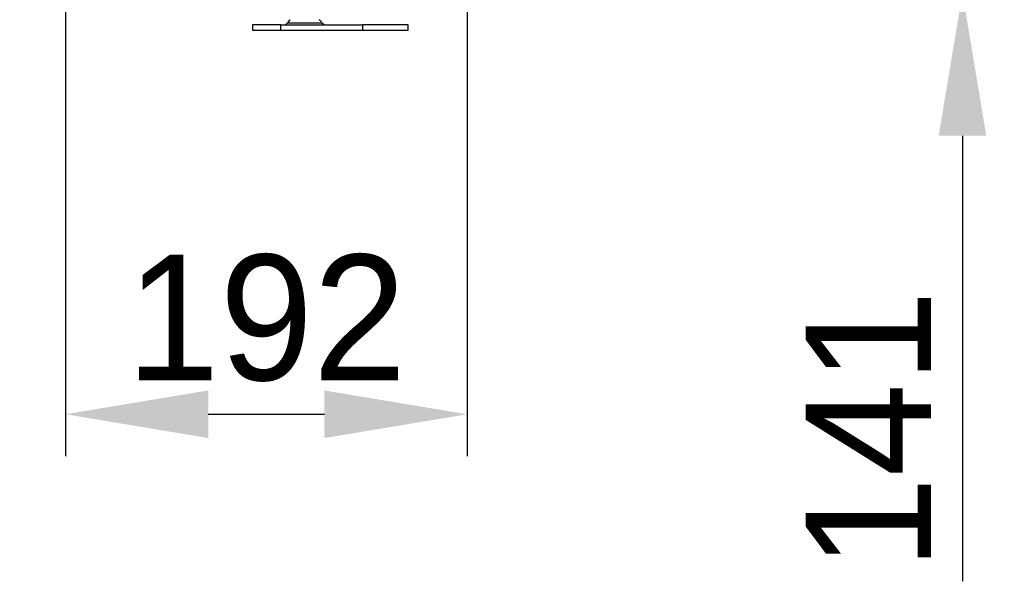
# Model space of a CAD drawing. Header units: millimetres. Extents: x 0 to 39025, y -31299 to 8400.
# Tile 189 of 206: x 17222 to 17693, y 1519 to 1788. Entities that reach past the tile are written whole.
import ezdxf

# ---------------------------------------------------------------- set-up
doc = ezdxf.new("R2010")
doc.units = ezdxf.units.MM
doc.header["$PDSIZE"] = -1
doc.layers.add('DIMENZIJE', color=4, linetype='Continuous')
doc.styles.add('SLDTEXTSTYLE6', font='txt')
doc.dimstyles.new('SLDDIMSTYLE0', dxfattribs={"dimtxt": 3, "dimasz": 3.414889, "dimexe": 0, "dimexo": 0.0625, "dimgap": 0.75, "dimtad": 1, "dimdec": 0, "dimlfac": 20, "dimrnd": 1e-09, "dimzin": 12, "dimdsep": 46, "dimtxsty": 'SLDTEXTSTYLE6', "dimsah": 1, "dimcen": 0.09, "dimadec": 0, "dimazin": 3, "dimtfac": 1, "dimtdec": 0, "dimtofl": 0, "dimtmove": 0, "dimatfit": 3, "dimfxl": 1, "dimfrac": 2, "dimtolj": 1, "dimtzin": 12, "dimarcsym": 0})

# ---------------------------------------------------------------- blocks, each defined once
blk = doc.blocks.new('Adapt 2 S (levo_prerez)')
at = {"linetype": 'Continuous'}
for p, q in [((612.35, 2.5), (612.35, 0)), ((625.94, 2.5), (612.35, 2.5)), ((612.35, 0), (625.94, 0)), ((625.94, 0), (625.94, 2.5)), ((625.94, 2.5), (664.98, 2.5)), ((625.94, 0), (664.98, 0)), ((629.16, 3.57), (645.54, 3.57)), ((664.98, 2.5), (664.98, 0)), ((686.82, 2.5), (664.98, 2.5)), ((664.98, 0), (686.82, 0)), ((686.82, 0), (686.82, 2.5))]:
    blk.add_line(p, q, dxfattribs=at)
for centre, start, end in [((627.11, 5), 270, 325.0151), ((647.59, 5), 214.9849, 270)]:
    blk.add_arc(centre, 2.5, start, end, dxfattribs=at)
for points, knots in [([(630.43, 5), (630.26, 4.85), (629.8, 4.45), (629.45, 3.95), (629.23, 3.62)], [0, 0, 0, 0, 0.359963, 1, 1, 1, 1]), ([(645.47, 3.63), (645.37, 3.78), (645.04, 4.29), (644.6, 4.71), (644.3, 5)], [0, 0, 0, 0, 0.3073774, 1, 1, 1, 1])]:
    blk.add_open_spline(points, degree=3, knots=knots, dxfattribs=at)
blk = doc.blocks.new('*D19')
at = {"layer": 'Defpoints', "color": 0, "transparency": 16777216}
for p in [(17252.69, 1941.39), (17221.79, 1800.68), (17672.68, 1800.68)]:
    blk.add_point(p, dxfattribs=at)
at = {"layer": 'DIMENZIJE', "color": 0, "lineweight": -2, "transparency": 16777216}
for p, q in [((17672.68, 2009.69), (17672.68, 2077.99)), ((17253.94, 1941.39), (17692.68, 1941.39)), ((17672.68, 1941.39), (17672.68, 1800.68)), ((17223.04, 1800.68), (17692.68, 1800.68)), ((17672.68, 1732.38), (17672.68, 1519.39))]:
    blk.add_line(p, q, dxfattribs=at)
at = {"layer": 'DIMENZIJE', "color": 0, "transparency": 16777216}
for points in [[(17661.3, 2009.69), (17684.06, 2009.69), (17672.68, 1941.39)], [(17661.3, 1732.38), (17684.06, 1732.38), (17672.68, 1800.68)]]:
    blk.add_solid(points, dxfattribs=at)
at = {"layer": 'DIMENZIJE', "color": 0, "transparency": 16777216, "insert": (17627.68, 1591.74), "char_height": 60, "attachment_point": 5, "rotation": 90, "style": 'SLDTEXTSTYLE6'}
blk.add_mtext('\\A1;141', dxfattribs=at)
blk = doc.blocks.new('*D188')
at = {"layer": 'Defpoints', "color": 0, "transparency": 16777216}
for p in [(17243.69, 1941.39), (17435.79, 1799.42), (17435.79, 1599.23)]:
    blk.add_point(p, dxfattribs=at)
at = {"layer": 'DIMENZIJE', "color": 0, "lineweight": -2, "transparency": 16777216}
for p, q in [((17243.69, 1940.14), (17243.69, 1579.23)), ((17435.79, 1798.17), (17435.79, 1579.23)), ((17311.99, 1599.23), (17367.49, 1599.23))]:
    blk.add_line(p, q, dxfattribs=at)
at = {"layer": 'DIMENZIJE', "color": 0, "transparency": 16777216}
for points in [[(17311.99, 1610.62), (17311.99, 1587.85), (17243.69, 1599.23)], [(17367.49, 1610.62), (17367.49, 1587.85), (17435.79, 1599.23)]]:
    blk.add_solid(points, dxfattribs=at)
at = {"layer": 'DIMENZIJE', "color": 0, "transparency": 16777216, "insert": (17339.74, 1645.09), "char_height": 60, "attachment_point": 5, "style": 'SLDTEXTSTYLE6'}
blk.add_mtext('\\A1;192', dxfattribs=at)

msp = doc.modelspace()

# ---------------------------------------------------------------- block references
at = {"color": 1}
msp.add_blockref('Adapt 2 S (levo_prerez)', (16720.79, 1782.81), dxfattribs=at)

# ---------------------------------------------------------------- dimensions: what is measured, and where the dimension line sits
at = {"layer": 'DIMENZIJE'}
dim = msp.add_linear_dim(base=(17672.68, 1800.68), p1=(17252.69, 1941.39), p2=(17221.79, 1800.68), angle=90, dimstyle='SLDDIMSTYLE0', override={"dimscale": 20, "dimexe": 1, "dimlfac": 1, "dimdle": 1, "dimtofl": 1}, dxfattribs=at)
dim.commit()
dim.dimension.update_dxf_attribs({"geometry": '*D19', "text_midpoint": (17627.68, 1591.74)})
dim = msp.add_linear_dim(base=(17435.79, 1599.23), p1=(17243.69, 1941.39), p2=(17435.79, 1799.42), dimstyle='SLDDIMSTYLE0', override={"dimscale": 20, "dimexe": 1, "dimlfac": 1, "dimdle": 1, "dimtofl": 1}, dxfattribs=at)
dim.commit()
dim.dimension.update_dxf_attribs({"geometry": '*D188', "text_midpoint": (17339.74, 1645.09)})

doc.saveas('drawing.dxf')
